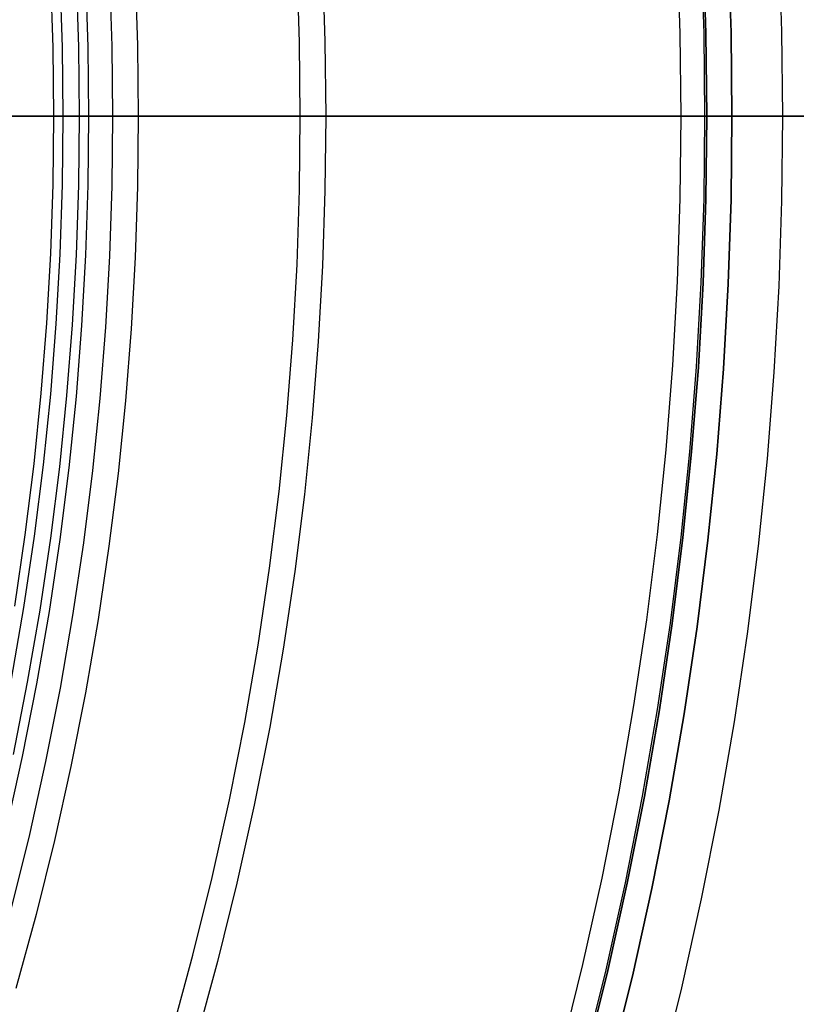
# Model space of a CAD drawing. Header units: millimetres. Extents: x 9981 to 10381, y 4361 to 4761.
# Tile 35 of 39: x 10301 to 10331, y 4526 to 4565. Entities that reach past the tile are written whole.
import ezdxf

# ---------------------------------------------------------------- set-up
doc = ezdxf.new("R2010")
doc.units = ezdxf.units.MM
doc.header["$MEASUREMENT"] = 0
doc.layers.add('0 filanca', color=1, linetype='Continuous')
doc.layers.add('0 filanca2', color=6, linetype='Continuous')

msp = doc.modelspace()

# ---------------------------------------------------------------- linework, layer by layer
at = {"layer": '0 filanca', "lineweight": -3}
for points in [[(10314.485, 4500.281), (10315.964, 4503.644), (10317.352, 4507.027), (10318.649, 4510.426), (10319.855, 4513.837), (10320.971, 4517.257), (10321.997, 4520.683), (10322.933, 4524.111), (10323.781, 4527.538), (10324.542, 4530.961), (10325.216, 4534.377), (10325.805, 4537.783), (10326.31, 4541.176), (10326.733, 4544.553), (10327.075, 4547.912), (10327.337, 4551.25), (10327.523, 4554.564), (10327.633, 4557.853), (10327.669, 4561.115), (10327.633, 4564.376), (10327.523, 4567.665)], [(10314.549, 4500.251), (10316.029, 4503.616), (10317.418, 4507.001), (10318.716, 4510.401), (10319.923, 4513.814), (10321.039, 4517.236), (10322.065, 4520.664), (10323.002, 4524.093), (10323.851, 4527.522), (10324.611, 4530.947), (10325.286, 4534.364), (10325.875, 4537.772), (10326.38, 4541.166), (10326.803, 4544.545), (10327.145, 4547.905), (10327.408, 4551.245), (10327.594, 4554.561), (10327.704, 4557.852), (10327.74, 4561.115), (10327.704, 4564.378), (10327.594, 4567.669)], [(10327.594, 4567.669), (10327.704, 4564.378), (10327.74, 4561.115), (10327.704, 4557.852), (10327.594, 4554.561), (10327.408, 4551.245), (10327.145, 4547.905), (10326.803, 4544.545), (10326.38, 4541.166), (10325.875, 4537.772), (10325.286, 4534.364), (10324.611, 4530.947), (10323.851, 4527.522), (10323.002, 4524.093), (10322.065, 4520.664), (10321.039, 4517.236), (10319.923, 4513.814), (10318.716, 4510.401), (10317.418, 4507.001), (10316.029, 4503.616), (10314.549, 4500.251)], [(10328.582, 4567.713), (10328.693, 4564.4), (10328.729, 4561.115), (10328.693, 4557.83), (10328.582, 4554.517), (10328.395, 4551.178), (10328.13, 4547.816), (10327.786, 4544.433), (10327.36, 4541.032), (10326.851, 4537.615), (10326.258, 4534.184), (10325.579, 4530.744), (10324.813, 4527.296), (10323.959, 4523.844), (10323.016, 4520.391), (10321.983, 4516.941), (10320.859, 4513.496), (10319.644, 4510.06), (10318.338, 4506.637), (10316.939, 4503.229), (10315.449, 4499.842)], [(10328.582, 4567.713), (10328.693, 4564.4), (10328.729, 4561.115), (10328.693, 4557.83), (10328.582, 4554.517), (10328.395, 4551.178), (10328.13, 4547.816), (10327.786, 4544.433), (10327.36, 4541.032), (10326.851, 4537.615), (10326.258, 4534.184), (10325.579, 4530.744), (10324.813, 4527.296), (10323.959, 4523.844), (10323.016, 4520.391), (10321.983, 4516.941), (10320.859, 4513.496), (10319.644, 4510.06), (10318.338, 4506.637), (10316.939, 4503.229), (10315.449, 4499.842)], [(10328.582, 4567.713), (10328.693, 4564.4), (10328.729, 4561.115), (10328.693, 4557.83), (10328.582, 4554.517), (10328.395, 4551.178), (10328.13, 4547.816), (10327.786, 4544.433), (10327.36, 4541.032), (10326.851, 4537.615), (10326.258, 4534.184), (10325.579, 4530.744), (10324.813, 4527.296), (10323.959, 4523.844), (10323.016, 4520.391), (10321.983, 4516.941), (10320.859, 4513.496), (10319.644, 4510.06), (10318.338, 4506.637), (10316.939, 4503.229), (10315.449, 4499.842)], [(10328.582, 4567.713), (10328.693, 4564.4), (10328.729, 4561.115), (10328.693, 4557.83), (10328.582, 4554.517), (10328.395, 4551.178), (10328.13, 4547.816), (10327.786, 4544.433), (10327.36, 4541.032), (10326.851, 4537.615), (10326.258, 4534.184), (10325.579, 4530.744), (10324.813, 4527.296), (10323.959, 4523.844), (10323.016, 4520.391), (10321.983, 4516.941), (10320.859, 4513.496), (10319.644, 4510.06), (10318.338, 4506.637), (10316.939, 4503.229), (10315.449, 4499.842)], [(10312.623, 4567.001), (10312.721, 4564.045), (10312.754, 4561.115), (10312.721, 4558.184), (10312.623, 4555.229), (10312.456, 4552.251), (10312.22, 4549.252), (10311.913, 4546.234), (10311.533, 4543.2), (10311.079, 4540.151), (10310.55, 4537.091), (10309.944, 4534.022), (10309.261, 4530.946), (10308.499, 4527.867), (10307.658, 4524.787), (10306.736, 4521.709), (10305.734, 4518.636), (10304.65, 4515.571), (10303.484, 4512.517), (10302.237, 4509.478), (10300.908, 4506.455), (10299.497, 4503.454)], [(10299.998, 4506.87), (10301.317, 4509.869), (10302.554, 4512.885), (10303.711, 4515.916), (10304.787, 4518.958), (10305.782, 4522.007), (10306.696, 4525.062), (10307.531, 4528.119), (10308.287, 4531.175), (10308.965, 4534.227), (10309.567, 4537.273), (10310.092, 4540.31), (10310.542, 4543.335), (10310.919, 4546.347), (10311.224, 4549.342), (10311.458, 4552.318), (10311.624, 4555.274), (10311.722, 4558.207), (10311.754, 4561.115), (10311.722, 4564.023), (10311.624, 4566.956)], [(10300.397, 4529.975), (10301.111, 4532.859), (10301.751, 4535.74), (10302.318, 4538.615), (10302.814, 4541.481), (10303.239, 4544.336), (10303.594, 4547.178), (10303.882, 4550.004), (10304.103, 4552.813), (10304.259, 4555.602), (10304.352, 4558.37), (10304.382, 4561.115), (10304.352, 4563.859), (10304.259, 4566.627)], [(10305.258, 4566.672), (10305.352, 4563.882), (10305.382, 4561.115), (10305.352, 4558.348), (10305.258, 4555.558), (10305.101, 4552.746), (10304.878, 4549.914), (10304.588, 4547.065), (10304.229, 4544.2), (10303.801, 4541.322), (10303.301, 4538.433), (10302.729, 4535.535), (10302.084, 4532.631), (10301.365, 4529.724), (10300.571, 4526.815)], [(10303.308, 4566.585), (10303.4, 4563.838), (10303.43, 4561.115), (10303.4, 4558.391), (10303.308, 4555.645), (10303.153, 4552.877), (10302.934, 4550.09), (10302.648, 4547.285), (10302.295, 4544.465), (10301.874, 4541.632), (10301.382, 4538.788), (10300.819, 4535.935), (10300.184, 4533.077)], [(10300.399, 4538.97), (10300.886, 4541.79), (10301.305, 4544.601), (10301.655, 4547.398), (10301.938, 4550.179), (10302.156, 4552.944), (10302.309, 4555.689), (10302.4, 4558.414), (10302.43, 4561.115), (10302.4, 4563.816), (10302.309, 4566.54)], [(10302.937, 4566.568), (10303.029, 4563.83), (10303.059, 4561.115), (10303.029, 4558.4), (10302.937, 4555.661), (10302.783, 4552.902), (10302.564, 4550.123), (10302.279, 4547.327), (10301.928, 4544.515), (10301.507, 4541.691), (10301.017, 4538.855), (10300.456, 4536.012)], [(10300.52, 4541.849), (10300.937, 4544.651), (10301.286, 4547.439), (10301.568, 4550.213), (10301.785, 4552.969), (10301.938, 4555.706), (10302.029, 4558.422), (10302.059, 4561.115), (10302.029, 4563.808), (10301.938, 4566.524)]]:
    msp.add_lwpolyline(points, dxfattribs=at)
at = {"layer": '0 filanca', "lineweight": -3, "extrusion": (0, 1, 0)}
for points in [[(-10282.165, -1237.825), (-10282.322, -1226.336), (-10282.802, -1214.729), (-10283.613, -1203.016), (-10284.766, -1191.21), (-10286.269, -1179.322), (-10288.13, -1167.369), (-10290.358, -1155.365), (-10292.96, -1143.324), (-10295.94, -1131.264), (-10299.306, -1119.202), (-10303.06, -1107.154), (-10307.206, -1095.139), (-10311.747, -1083.175), (-10316.683, -1071.281), (-10322.014, -1059.475), (-10327.74, -1047.777)], [(-10328.729, -1427.612), (-10323.005, -1415.932), (-10317.674, -1404.143), (-10312.74, -1392.266), (-10308.2, -1380.319), (-10304.055, -1368.321), (-10300.301, -1356.29), (-10296.937, -1344.244), (-10293.957, -1332.2), (-10291.356, -1320.176), (-10289.129, -1308.187), (-10287.268, -1296.25), (-10285.765, -1284.379), (-10284.613, -1272.587), (-10283.801, -1260.89), (-10283.322, -1249.299), (-10283.165, -1237.825)], [(-10378.729, -699.318), (-10374.041, -694.28), (-10369.485, -689.13), (-10365.063, -683.871), (-10360.78, -678.51), (-10356.639, -673.051), (-10352.643, -667.501), (-10348.796, -661.866), (-10345.099, -656.15), (-10341.555, -650.361), (-10338.166, -644.503), (-10334.934, -638.584), (-10331.86, -632.609), (-10328.945, -626.585), (-10326.189, -620.518), (-10323.594, -614.413), (-10321.158, -608.277), (-10318.883, -602.116), (-10316.767, -595.936), (-10314.811, -589.742), (-10313.012, -583.541), (-10311.369, -577.337), (-10309.882, -571.137), (-10308.548, -564.946), (-10307.366, -558.768), (-10306.332, -552.61), (-10305.446, -546.475), (-10304.704, -540.369), (-10304.103, -534.295), (-10303.642, -528.259), (-10303.316, -522.264), (-10303.123, -516.314), (-10303.059, -510.413)], [(-10303.059, -510.413), (-10303.102, -505.571), (-10303.232, -500.696), (-10303.45, -495.789), (-10303.759, -490.854), (-10304.16, -485.891), (-10304.655, -480.904), (-10305.245, -475.894), (-10305.932, -470.864), (-10306.718, -465.817), (-10307.603, -460.755), (-10308.589, -455.681), (-10309.677, -450.598), (-10310.868, -445.508), (-10312.164, -440.415), (-10313.564, -435.321), (-10315.071, -430.23), (-10316.684, -425.145), (-10318.404, -420.068), (-10320.231, -415.004), (-10322.167, -409.955), (-10324.21, -404.925), (-10326.362, -399.916), (-10328.621, -394.933), (-10330.988, -389.979), (-10333.462, -385.057), (-10336.044, -380.17), (-10338.731, -375.323), (-10341.524, -370.518), (-10344.421, -365.758), (-10347.422, -361.048), (-10350.525, -356.389), (-10353.729, -351.787)], [(-10304.382, -981.73), (-10304.424, -978.917), (-10304.549, -976.074), (-10304.762, -973.203), (-10305.065, -970.309), (-10305.461, -967.395), (-10305.951, -964.464), (-10306.537, -961.522), (-10307.223, -958.573), (-10308.008, -955.621), (-10308.895, -952.671), (-10309.884, -949.728), (-10310.977, -946.797), (-10312.173, -943.884), (-10313.472, -940.994), (-10314.875, -938.132), (-10316.381, -935.303), (-10317.988, -932.514), (-10319.695, -929.768), (-10321.5, -927.073), (-10323.402, -924.431), (-10325.397, -921.85), (-10327.482, -919.334), (-10329.656, -916.887), (-10331.913, -914.514), (-10334.25, -912.219), (-10336.664, -910.006), (-10339.148, -907.88), (-10341.7, -905.842), (-10344.314, -903.897), (-10346.985, -902.047), (-10349.708, -900.294), (-10352.478, -898.641)], [(-10328.729, -1044.038), (-10327.272, -1042.326), (-10325.857, -1040.582), (-10324.486, -1038.807), (-10323.159, -1037.004), (-10321.878, -1035.173), (-10320.643, -1033.316), (-10319.455, -1031.436), (-10318.314, -1029.533), (-10317.222, -1027.61), (-10316.178, -1025.669), (-10315.182, -1023.711), (-10314.236, -1021.738), (-10313.34, -1019.752), (-10312.492, -1017.754), (-10311.694, -1015.747), (-10310.946, -1013.732), (-10310.247, -1011.711), (-10309.597, -1009.685), (-10308.996, -1007.657), (-10308.443, -1005.628), (-10307.939, -1003.599), (-10307.482, -1001.572), (-10307.072, -999.549), (-10306.708, -997.53), (-10306.39, -995.519), (-10306.118, -993.515), (-10305.889, -991.521), (-10305.704, -989.537), (-10305.562, -987.564), (-10305.462, -985.605), (-10305.402, -983.66), (-10305.382, -981.73)], [(-10352.596, -895.432), (-10350.12, -893.269), (-10347.704, -891.034), (-10345.353, -888.732), (-10343.067, -886.363), (-10340.852, -883.931), (-10338.707, -881.44), (-10336.637, -878.892), (-10334.644, -876.29), (-10332.729, -873.639), (-10330.893, -870.942), (-10329.14, -868.201), (-10327.469, -865.422), (-10325.883, -862.607), (-10324.382, -859.761), (-10322.966, -856.887), (-10321.637, -853.988), (-10320.394, -851.069), (-10319.238, -848.134), (-10318.168, -845.185), (-10317.185, -842.227), (-10316.287, -839.263), (-10315.474, -836.297), (-10314.745, -833.331), (-10314.099, -830.37), (-10313.535, -827.416), (-10313.052, -824.473), (-10312.648, -821.543), (-10312.321, -818.629), (-10312.07, -815.734), (-10311.893, -812.861), (-10311.788, -810.011), (-10311.754, -807.188)], [(-10328.729, -1048.038), (-10328.669, -1048.038), (-10328.608, -1048.035), (-10328.547, -1048.03), (-10328.485, -1048.024), (-10328.423, -1048.015), (-10328.361, -1048.004), (-10328.298, -1047.991), (-10328.235, -1047.977), (-10328.172, -1047.959), (-10328.109, -1047.94), (-10328.047, -1047.918), (-10327.984, -1047.895), (-10327.922, -1047.869), (-10327.861, -1047.84), (-10327.8, -1047.81), (-10327.74, -1047.777)]]:
    msp.add_lwpolyline(points, dxfattribs=at)
at = {"layer": '0 filanca', "lineweight": -3}
for points in [[(10327.74, 4561.115, -1427.874), (10322.014, 4561.115, -1416.176), (10316.683, 4561.115, -1404.37), (10311.747, 4561.115, -1392.475), (10307.206, 4561.115, -1380.511), (10303.06, 4561.115, -1368.496), (10299.306, 4561.115, -1356.449), (10295.94, 4561.115, -1344.386), (10292.96, 4561.115, -1332.326), (10290.358, 4561.115, -1320.286), (10288.13, 4561.115, -1308.281), (10286.269, 4561.115, -1296.328), (10284.766, 4561.115, -1284.441), (10283.613, 4561.115, -1272.634), (10282.802, 4561.115, -1260.921), (10282.322, 4561.115, -1249.314), (10282.165, 4561.115, -1237.825)], [(10283.165, 4561.115, -1237.825), (10283.322, 4561.115, -1226.352), (10283.801, 4561.115, -1214.761), (10284.613, 4561.115, -1203.063), (10285.765, 4561.115, -1191.272), (10287.268, 4561.115, -1179.401), (10289.129, 4561.115, -1167.463), (10291.356, 4561.115, -1155.475), (10293.957, 4561.115, -1143.45), (10296.937, 4561.115, -1131.407), (10300.301, 4561.115, -1119.361), (10304.055, 4561.115, -1107.33), (10308.2, 4561.115, -1095.331), (10312.74, 4561.115, -1083.384), (10317.674, 4561.115, -1071.507), (10323.005, 4561.115, -1059.719), (10328.729, 4561.115, -1048.038)], [(10331.797, 4561.115, -73.612), (10329.519, 4561.115, -71.264), (10327.284, 4561.115, -68.876), (10325.093, 4561.115, -66.45), (10322.946, 4561.115, -63.986), (10320.846, 4561.115, -61.486), (10318.792, 4561.115, -58.951), (10316.785, 4561.115, -56.383), (10314.827, 4561.115, -53.782), (10312.918, 4561.115, -51.15), (10311.058, 4561.115, -48.489), (10309.25, 4561.115, -45.8), (10307.492, 4561.115, -43.084), (10305.785, 4561.115, -40.343), (10304.131, 4561.115, -37.577), (10302.529, 4561.115, -34.79), (10300.98, 4561.115, -31.982), (10299.485, 4561.115, -29.154)], [(10332.921, 4561.115, -76.146), (10330.607, 4561.115, -73.829), (10328.336, 4561.115, -71.471), (10326.108, 4561.115, -69.073), (10323.923, 4561.115, -66.637), (10321.783, 4561.115, -64.165), (10319.689, 4561.115, -61.656), (10317.642, 4561.115, -59.113), (10315.642, 4561.115, -56.536), (10313.691, 4561.115, -53.928), (10311.788, 4561.115, -51.289), (10309.935, 4561.115, -48.621), (10308.133, 4561.115, -45.925), (10306.381, 4561.115, -43.203), (10304.681, 4561.115, -40.455), (10303.033, 4561.115, -37.684), (10301.437, 4561.115, -34.892), (10299.894, 4561.115, -32.078)], [(10302.059, 4561.115, -510.413), (10302.102, 4561.115, -505.563), (10302.231, 4561.115, -500.68), (10302.45, 4561.115, -495.766), (10302.759, 4561.115, -490.822), (10303.159, 4561.115, -485.852), (10303.654, 4561.115, -480.857), (10304.244, 4561.115, -475.839), (10304.931, 4561.115, -470.801), (10305.716, 4561.115, -465.746), (10306.6, 4561.115, -460.676), (10307.586, 4561.115, -455.594), (10308.673, 4561.115, -450.503), (10309.864, 4561.115, -445.405), (10311.159, 4561.115, -440.304), (10312.559, 4561.115, -435.202), (10314.064, 4561.115, -430.102), (10315.676, 4561.115, -425.008), (10317.395, 4561.115, -419.923), (10319.222, 4561.115, -414.85), (10321.156, 4561.115, -409.792), (10323.198, 4561.115, -404.753), (10325.348, 4561.115, -399.735), (10327.607, 4561.115, -394.743), (10329.972, 4561.115, -389.779), (10332.445, 4561.115, -384.847)], [(10333.895, 4561.115, -638.76), (10330.825, 4561.115, -632.775), (10327.913, 4561.115, -626.74), (10325.161, 4561.115, -620.663), (10322.568, 4561.115, -614.549), (10320.136, 4561.115, -608.404), (10317.864, 4561.115, -602.234), (10315.751, 4561.115, -596.045), (10313.796, 4561.115, -589.843), (10312, 4561.115, -583.633), (10310.359, 4561.115, -577.422), (10308.874, 4561.115, -571.214), (10307.542, 4561.115, -565.014), (10306.361, 4561.115, -558.829), (10305.328, 4561.115, -552.663), (10304.443, 4561.115, -546.521), (10303.702, 4561.115, -540.407), (10303.102, 4561.115, -534.326), (10302.641, 4561.115, -528.282), (10302.315, 4561.115, -522.279), (10302.123, 4561.115, -516.322), (10302.059, 4561.115, -510.413)], [(10302.43, 4561.115, -238.481), (10302.495, 4561.115, -234.155), (10302.692, 4561.115, -229.781), (10303.025, 4561.115, -225.365), (10303.499, 4561.115, -220.911), (10304.118, 4561.115, -216.427), (10304.886, 4561.115, -211.918), (10305.805, 4561.115, -207.391), (10306.878, 4561.115, -202.854), (10308.108, 4561.115, -198.314), (10309.498, 4561.115, -193.778), (10311.047, 4561.115, -189.255), (10312.758, 4561.115, -184.753), (10314.632, 4561.115, -180.279), (10316.667, 4561.115, -175.843), (10318.863, 4561.115, -171.453), (10321.22, 4561.115, -167.118), (10323.735, 4561.115, -162.845), (10326.405, 4561.115, -158.645), (10329.228, 4561.115, -154.524), (10332.201, 4561.115, -150.492)], [(10332.975, 4561.115, -327.475), (10330.525, 4561.115, -324.234), (10328.173, 4561.115, -320.934), (10325.919, 4561.115, -317.577), (10323.766, 4561.115, -314.169), (10321.715, 4561.115, -310.714), (10319.768, 4561.115, -307.216), (10317.925, 4561.115, -303.68), (10316.188, 4561.115, -300.111), (10314.557, 4561.115, -296.513), (10313.032, 4561.115, -292.89), (10311.613, 4561.115, -289.248), (10310.301, 4561.115, -285.59), (10309.094, 4561.115, -281.921), (10307.993, 4561.115, -278.245), (10306.995, 4561.115, -274.567), (10306.101, 4561.115, -270.891), (10305.308, 4561.115, -267.22), (10304.616, 4561.115, -263.558), (10304.023, 4561.115, -259.909), (10303.527, 4561.115, -256.277), (10303.126, 4561.115, -252.666), (10302.818, 4561.115, -249.077), (10302.601, 4561.115, -245.515), (10302.473, 4561.115, -241.982), (10302.43, 4561.115, -238.481)], [(10331.609, 4561.115, -324.019), (10329.25, 4561.115, -320.732), (10326.99, 4561.115, -317.388), (10324.831, 4561.115, -313.992), (10322.775, 4561.115, -310.549), (10320.822, 4561.115, -307.062), (10318.973, 4561.115, -303.537), (10317.231, 4561.115, -299.978), (10315.595, 4561.115, -296.389), (10314.065, 4561.115, -292.776), (10312.642, 4561.115, -289.143), (10311.325, 4561.115, -285.493), (10310.115, 4561.115, -281.833), (10309.01, 4561.115, -278.165), (10308.009, 4561.115, -274.495), (10307.112, 4561.115, -270.826), (10306.317, 4561.115, -267.162), (10305.623, 4561.115, -263.508), (10305.028, 4561.115, -259.866), (10304.53, 4561.115, -256.242), (10304.128, 4561.115, -252.637), (10303.819, 4561.115, -249.055), (10303.602, 4561.115, -245.5), (10303.473, 4561.115, -241.975), (10303.43, 4561.115, -238.481)], [(10303.43, 4561.115, -238.481), (10303.495, 4561.115, -234.161), (10303.693, 4561.115, -229.792), (10304.028, 4561.115, -225.38), (10304.504, 4561.115, -220.932), (10305.126, 4561.115, -216.452), (10305.897, 4561.115, -211.948), (10306.821, 4561.115, -207.427), (10307.899, 4561.115, -202.895), (10309.136, 4561.115, -198.361), (10310.532, 4561.115, -193.832), (10312.089, 4561.115, -189.315), (10313.809, 4561.115, -184.82), (10315.691, 4561.115, -180.355), (10317.736, 4561.115, -175.927), (10319.943, 4561.115, -171.547), (10322.31, 4561.115, -167.222), (10324.837, 4561.115, -162.962), (10327.519, 4561.115, -158.774), (10330.354, 4561.115, -154.667), (10333.339, 4561.115, -150.65)], [(10327.669, 4561.115, -1044.343), (10326.214, 4561.115, -1042.617), (10324.802, 4561.115, -1040.859), (10323.434, 4561.115, -1039.072), (10322.11, 4561.115, -1037.256), (10320.832, 4561.115, -1035.412), (10319.6, 4561.115, -1033.544), (10318.415, 4561.115, -1031.652), (10317.277, 4561.115, -1029.739), (10316.188, 4561.115, -1027.805), (10315.146, 4561.115, -1025.854), (10314.154, 4561.115, -1023.886), (10313.21, 4561.115, -1021.903), (10312.316, 4561.115, -1019.907), (10311.471, 4561.115, -1017.9), (10310.676, 4561.115, -1015.884), (10309.93, 4561.115, -1013.86), (10309.233, 4561.115, -1011.83), (10308.585, 4561.115, -1009.796), (10307.986, 4561.115, -1007.759), (10307.435, 4561.115, -1005.722), (10306.931, 4561.115, -1003.685), (10306.476, 4561.115, -1001.65), (10306.067, 4561.115, -999.618), (10305.704, 4561.115, -997.592), (10305.388, 4561.115, -995.573), (10305.116, 4561.115, -993.561), (10304.888, 4561.115, -991.559), (10304.703, 4561.115, -989.568), (10304.562, 4561.115, -987.588), (10304.461, 4561.115, -985.621), (10304.402, 4561.115, -983.668), (10304.382, 4561.115, -981.73)], [(10305.382, 4561.115, -981.73), (10305.424, 4561.115, -978.923), (10305.55, 4561.115, -976.085), (10305.765, 4561.115, -973.22), (10306.07, 4561.115, -970.33), (10306.468, 4561.115, -967.421), (10306.962, 4561.115, -964.496), (10307.552, 4561.115, -961.559), (10308.243, 4561.115, -958.616), (10309.034, 4561.115, -955.67), (10309.927, 4561.115, -952.726), (10310.924, 4561.115, -949.79), (10312.024, 4561.115, -946.867), (10313.229, 4561.115, -943.962), (10314.537, 4561.115, -941.081), (10315.95, 4561.115, -938.228), (10317.466, 4561.115, -935.41), (10319.084, 4561.115, -932.632), (10320.802, 4561.115, -929.899), (10322.619, 4561.115, -927.217), (10324.532, 4561.115, -924.591), (10326.539, 4561.115, -922.026), (10328.637, 4561.115, -919.527), (10330.822, 4561.115, -917.099), (10333.091, 4561.115, -914.746)], [(10311.754, 4561.115, -807.188), (10311.811, 4561.115, -803.554), (10311.985, 4561.115, -799.878), (10312.28, 4561.115, -796.165), (10312.7, 4561.115, -792.42), (10313.248, 4561.115, -788.649), (10313.928, 4561.115, -784.858), (10314.743, 4561.115, -781.054), (10315.695, 4561.115, -777.242), (10316.786, 4561.115, -773.43), (10318.018, 4561.115, -769.626), (10319.392, 4561.115, -765.836), (10320.133, 4561.115, -763.949), (10320.909, 4561.115, -762.069), (10321.722, 4561.115, -760.196), (10322.57, 4561.115, -758.332), (10323.453, 4561.115, -756.477), (10324.373, 4561.115, -754.633), (10325.327, 4561.115, -752.8), (10326.317, 4561.115, -750.98), (10327.342, 4561.115, -749.173), (10328.402, 4561.115, -747.381), (10329.496, 4561.115, -745.604), (10330.624, 4561.115, -743.844), (10331.786, 4561.115, -742.101)], [(10331.968, 4561.115, -870.752), (10330.208, 4561.115, -868.025), (10328.531, 4561.115, -865.257), (10326.939, 4561.115, -862.454), (10325.432, 4561.115, -859.618), (10324.011, 4561.115, -856.754), (10322.676, 4561.115, -853.865), (10321.429, 4561.115, -850.956), (10320.268, 4561.115, -848.029), (10319.194, 4561.115, -845.089), (10318.206, 4561.115, -842.139), (10317.305, 4561.115, -839.183), (10316.488, 4561.115, -836.225), (10315.757, 4561.115, -833.267), (10315.108, 4561.115, -830.313), (10314.542, 4561.115, -827.366), (10314.057, 4561.115, -824.43), (10313.651, 4561.115, -821.507), (10313.323, 4561.115, -818.6), (10313.071, 4561.115, -815.713), (10312.894, 4561.115, -812.846), (10312.789, 4561.115, -810.004), (10312.754, 4561.115, -807.188)], [(10312.754, 4561.115, -807.188), (10312.811, 4561.115, -803.558), (10312.986, 4561.115, -799.887), (10313.283, 4561.115, -796.178), (10313.706, 4561.115, -792.437), (10314.258, 4561.115, -788.67), (10314.942, 4561.115, -784.883), (10315.763, 4561.115, -781.083), (10316.721, 4561.115, -777.276), (10317.82, 4561.115, -773.469), (10319.06, 4561.115, -769.671), (10319.734, 4561.115, -767.777), (10320.444, 4561.115, -765.887), (10321.19, 4561.115, -764.004), (10321.971, 4561.115, -762.127), (10322.789, 4561.115, -760.258), (10323.643, 4561.115, -758.398), (10324.532, 4561.115, -756.547), (10325.457, 4561.115, -754.708), (10326.418, 4561.115, -752.88), (10327.415, 4561.115, -751.065), (10328.446, 4561.115, -749.264), (10329.513, 4561.115, -747.477), (10330.614, 4561.115, -745.707), (10331.749, 4561.115, -743.953)], [(10327.669, 4561.115, -1044.343), (10327.701, 4561.115, -1044.323), (10327.732, 4561.115, -1044.304), (10327.765, 4561.115, -1044.286), (10327.797, 4561.115, -1044.269), (10327.829, 4561.115, -1044.252), (10327.862, 4561.115, -1044.236), (10327.895, 4561.115, -1044.221), (10327.928, 4561.115, -1044.206), (10327.962, 4561.115, -1044.192), (10327.995, 4561.115, -1044.178), (10328.029, 4561.115, -1044.165), (10328.062, 4561.115, -1044.153), (10328.096, 4561.115, -1044.141), (10328.13, 4561.115, -1044.13), (10328.163, 4561.115, -1044.12), (10328.197, 4561.115, -1044.11), (10328.231, 4561.115, -1044.101), (10328.265, 4561.115, -1044.093), (10328.333, 4561.115, -1044.078), (10328.4, 4561.115, -1044.066), (10328.467, 4561.115, -1044.056), (10328.533, 4561.115, -1044.048), (10328.599, 4561.115, -1044.043), (10328.665, 4561.115, -1044.039), (10328.729, 4561.115, -1044.038)], [(10327.74, 4561.115, -1427.874), (10327.8, 4561.115, -1427.841), (10327.861, 4561.115, -1427.81), (10327.922, 4561.115, -1427.782), (10327.984, 4561.115, -1427.756), (10328.047, 4561.115, -1427.732), (10328.109, 4561.115, -1427.71), (10328.172, 4561.115, -1427.691), (10328.235, 4561.115, -1427.674), (10328.298, 4561.115, -1427.659), (10328.361, 4561.115, -1427.646), (10328.423, 4561.115, -1427.636), (10328.485, 4561.115, -1427.627), (10328.547, 4561.115, -1427.62), (10328.608, 4561.115, -1427.616), (10328.669, 4561.115, -1427.613), (10328.729, 4561.115, -1427.612)]]:
    msp.add_polyline3d(points, dxfattribs=at)
at = {"layer": '0 filanca2', "lineweight": -3}
for points in [[(10317.27, 4499.014), (10318.78, 4502.447), (10320.197, 4505.901), (10321.521, 4509.37), (10322.753, 4512.853), (10323.892, 4516.344), (10324.939, 4519.841), (10325.895, 4523.341), (10326.76, 4526.839), (10327.537, 4530.333), (10328.225, 4533.82), (10328.826, 4537.297), (10329.342, 4540.761), (10329.773, 4544.208), (10330.122, 4547.637), (10330.391, 4551.044), (10330.58, 4554.428), (10330.692, 4557.785), (10330.729, 4561.115), (10330.692, 4564.444), (10330.58, 4567.802)], [(10317.27, 4499.014), (10318.78, 4502.447), (10320.197, 4505.901), (10321.521, 4509.37), (10322.753, 4512.853), (10323.892, 4516.344), (10324.939, 4519.841), (10325.895, 4523.341), (10326.76, 4526.839), (10327.537, 4530.333), (10328.225, 4533.82), (10328.826, 4537.297), (10329.342, 4540.761), (10329.773, 4544.208), (10330.122, 4547.637), (10330.391, 4551.044), (10330.58, 4554.428), (10330.692, 4557.785), (10330.729, 4561.115), (10330.692, 4564.444), (10330.58, 4567.802)], [(10313.629, 4500.67), (10315.099, 4504.012), (10316.478, 4507.373), (10317.767, 4510.75), (10318.966, 4514.14), (10320.074, 4517.538), (10321.093, 4520.942), (10322.024, 4524.348), (10322.866, 4527.753), (10323.622, 4531.154), (10324.292, 4534.548), (10324.877, 4537.932), (10325.379, 4541.303), (10325.799, 4544.659), (10326.138, 4547.996), (10326.4, 4551.313), (10326.584, 4554.606), (10326.693, 4557.874), (10326.729, 4561.115), (10326.693, 4564.355), (10326.584, 4567.624)], [(10313.629, 4500.67), (10315.099, 4504.012), (10316.478, 4507.373), (10317.767, 4510.75), (10318.966, 4514.14), (10320.074, 4517.538), (10321.093, 4520.942), (10322.024, 4524.348), (10322.866, 4527.753), (10323.622, 4531.154), (10324.292, 4534.548), (10324.877, 4537.932), (10325.379, 4541.303), (10325.799, 4544.659), (10326.138, 4547.996), (10326.4, 4551.313), (10326.584, 4554.606), (10326.693, 4557.874), (10326.729, 4561.115), (10326.693, 4564.355), (10326.584, 4567.624)], [(10315.449, 4499.842), (10316.939, 4503.229), (10318.338, 4506.637), (10319.644, 4510.06), (10320.859, 4513.496), (10321.983, 4516.941), (10323.016, 4520.391), (10323.959, 4523.844), (10324.813, 4527.296), (10325.579, 4530.744), (10326.258, 4534.184), (10326.851, 4537.615), (10327.36, 4541.032), (10327.786, 4544.433), (10328.13, 4547.816), (10328.395, 4551.178), (10328.582, 4554.517), (10328.693, 4557.83), (10328.729, 4561.115), (10328.693, 4564.4), (10328.582, 4567.713)], [(10315.449, 4499.842), (10316.939, 4503.229), (10318.338, 4506.637), (10319.644, 4510.06), (10320.859, 4513.496), (10321.983, 4516.941), (10323.016, 4520.391), (10323.959, 4523.844), (10324.813, 4527.296), (10325.579, 4530.744), (10326.258, 4534.184), (10326.851, 4537.615), (10327.36, 4541.032), (10327.786, 4544.433), (10328.13, 4547.816), (10328.395, 4551.178), (10328.582, 4554.517), (10328.693, 4557.83), (10328.729, 4561.115), (10328.693, 4564.4), (10328.582, 4567.713)], [(10315.449, 4499.842), (10316.939, 4503.229), (10318.338, 4506.637), (10319.644, 4510.06), (10320.859, 4513.496), (10321.983, 4516.941), (10323.016, 4520.391), (10323.959, 4523.844), (10324.813, 4527.296), (10325.579, 4530.744), (10326.258, 4534.184), (10326.851, 4537.615), (10327.36, 4541.032), (10327.786, 4544.433), (10328.13, 4547.816), (10328.395, 4551.178), (10328.582, 4554.517), (10328.693, 4557.83), (10328.729, 4561.115), (10328.693, 4564.4), (10328.582, 4567.713)], [(10315.449, 4499.842), (10316.939, 4503.229), (10318.338, 4506.637), (10319.644, 4510.06), (10320.859, 4513.496), (10321.983, 4516.941), (10323.016, 4520.391), (10323.959, 4523.844), (10324.813, 4527.296), (10325.579, 4530.744), (10326.258, 4534.184), (10326.851, 4537.615), (10327.36, 4541.032), (10327.786, 4544.433), (10328.13, 4547.816), (10328.395, 4551.178), (10328.582, 4554.517), (10328.693, 4557.83), (10328.729, 4561.115), (10328.693, 4564.4), (10328.582, 4567.713)]]:
    msp.add_lwpolyline(points, dxfattribs=at)
for points in [[(10326.729, 4561.115, -1429.612), (10326.73, 4561.115, -1429.568), (10326.731, 4561.115, -1429.523), (10326.734, 4561.115, -1429.478), (10326.737, 4561.115, -1429.432), (10326.742, 4561.115, -1429.387), (10326.748, 4561.115, -1429.341), (10326.754, 4561.115, -1429.294), (10326.762, 4561.115, -1429.248), (10326.772, 4561.115, -1429.202), (10326.782, 4561.115, -1429.155), (10326.793, 4561.115, -1429.108), (10326.806, 4561.115, -1429.062), (10326.82, 4561.115, -1429.015), (10326.835, 4561.115, -1428.969), (10326.852, 4561.115, -1428.922), (10326.869, 4561.115, -1428.876), (10326.888, 4561.115, -1428.83), (10326.908, 4561.115, -1428.784), (10326.93, 4561.115, -1428.739), (10326.952, 4561.115, -1428.693), (10326.976, 4561.115, -1428.649), (10327.001, 4561.115, -1428.604), (10327.028, 4561.115, -1428.561), (10327.055, 4561.115, -1428.518), (10327.084, 4561.115, -1428.475), (10327.113, 4561.115, -1428.433), (10327.144, 4561.115, -1428.392), (10327.176, 4561.115, -1428.351), (10327.209, 4561.115, -1428.312), (10327.244, 4561.115, -1428.273), (10327.279, 4561.115, -1428.235), (10327.315, 4561.115, -1428.198), (10327.352, 4561.115, -1428.162), (10327.39, 4561.115, -1428.127), (10327.429, 4561.115, -1428.092), (10327.468, 4561.115, -1428.059), (10327.509, 4561.115, -1428.027), (10327.55, 4561.115, -1427.996), (10327.592, 4561.115, -1427.967), (10327.635, 4561.115, -1427.938), (10327.678, 4561.115, -1427.911), (10327.722, 4561.115, -1427.884), (10327.766, 4561.115, -1427.859), (10327.81, 4561.115, -1427.835), (10327.856, 4561.115, -1427.813), (10327.901, 4561.115, -1427.791), (10327.947, 4561.115, -1427.771), (10327.993, 4561.115, -1427.752), (10328.039, 4561.115, -1427.735), (10328.086, 4561.115, -1427.718), (10328.132, 4561.115, -1427.703), (10328.179, 4561.115, -1427.689), (10328.225, 4561.115, -1427.676), (10328.272, 4561.115, -1427.665), (10328.319, 4561.115, -1427.655), (10328.365, 4561.115, -1427.645), (10328.411, 4561.115, -1427.637), (10328.458, 4561.115, -1427.631), (10328.504, 4561.115, -1427.625), (10328.549, 4561.115, -1427.62), (10328.595, 4561.115, -1427.617), (10328.64, 4561.115, -1427.614), (10328.685, 4561.115, -1427.613), (10328.729, 4561.115, -1427.612), (10328.773, 4561.115, -1427.613), (10328.818, 4561.115, -1427.614), (10328.863, 4561.115, -1427.617), (10328.909, 4561.115, -1427.62), (10328.954, 4561.115, -1427.625), (10329, 4561.115, -1427.631), (10329.047, 4561.115, -1427.637), (10329.093, 4561.115, -1427.645), (10329.139, 4561.115, -1427.655), (10329.186, 4561.115, -1427.665), (10329.233, 4561.115, -1427.676), (10329.279, 4561.115, -1427.689), (10329.326, 4561.115, -1427.703), (10329.373, 4561.115, -1427.718), (10329.419, 4561.115, -1427.735), (10329.465, 4561.115, -1427.752), (10329.511, 4561.115, -1427.771), (10329.557, 4561.115, -1427.791), (10329.603, 4561.115, -1427.813), (10329.648, 4561.115, -1427.835), (10329.692, 4561.115, -1427.859), (10329.737, 4561.115, -1427.884), (10329.78, 4561.115, -1427.911), (10329.823, 4561.115, -1427.938), (10329.866, 4561.115, -1427.967), (10329.908, 4561.115, -1427.996), (10329.949, 4561.115, -1428.027), (10329.99, 4561.115, -1428.059), (10330.029, 4561.115, -1428.092), (10330.068, 4561.115, -1428.127), (10330.106, 4561.115, -1428.162), (10330.143, 4561.115, -1428.198), (10330.179, 4561.115, -1428.235), (10330.215, 4561.115, -1428.273), (10330.249, 4561.115, -1428.312), (10330.282, 4561.115, -1428.351), (10330.314, 4561.115, -1428.392), (10330.345, 4561.115, -1428.433), (10330.374, 4561.115, -1428.475), (10330.403, 4561.115, -1428.518), (10330.43, 4561.115, -1428.561), (10330.457, 4561.115, -1428.604), (10330.482, 4561.115, -1428.649), (10330.506, 4561.115, -1428.693), (10330.528, 4561.115, -1428.739), (10330.55, 4561.115, -1428.784), (10330.57, 4561.115, -1428.83), (10330.589, 4561.115, -1428.876), (10330.606, 4561.115, -1428.922), (10330.623, 4561.115, -1428.969), (10330.638, 4561.115, -1429.015), (10330.652, 4561.115, -1429.062), (10330.665, 4561.115, -1429.108), (10330.676, 4561.115, -1429.155), (10330.686, 4561.115, -1429.202), (10330.696, 4561.115, -1429.248), (10330.704, 4561.115, -1429.294), (10330.711, 4561.115, -1429.341), (10330.716, 4561.115, -1429.387), (10330.721, 4561.115, -1429.432), (10330.725, 4561.115, -1429.478), (10330.727, 4561.115, -1429.523), (10330.729, 4561.115, -1429.568), (10330.729, 4561.115, -1429.612), (10330.729, 4561.115, -1429.656), (10330.727, 4561.115, -1429.701), (10330.725, 4561.115, -1429.746), (10330.721, 4561.115, -1429.792), (10330.716, 4561.115, -1429.837), (10330.711, 4561.115, -1429.883), (10330.704, 4561.115, -1429.93), (10330.696, 4561.115, -1429.976), (10330.686, 4561.115, -1430.022), (10330.676, 4561.115, -1430.069), (10330.665, 4561.115, -1430.116), (10330.652, 4561.115, -1430.162), (10330.638, 4561.115, -1430.209), (10330.623, 4561.115, -1430.256), (10330.606, 4561.115, -1430.302), (10330.589, 4561.115, -1430.348), (10330.57, 4561.115, -1430.394), (10330.55, 4561.115, -1430.44), (10330.528, 4561.115, -1430.485), (10330.506, 4561.115, -1430.531), (10330.482, 4561.115, -1430.575), (10330.457, 4561.115, -1430.62), (10330.43, 4561.115, -1430.663), (10330.403, 4561.115, -1430.706), (10330.374, 4561.115, -1430.749), (10330.345, 4561.115, -1430.791), (10330.314, 4561.115, -1430.832), (10330.282, 4561.115, -1430.873), (10330.249, 4561.115, -1430.912), (10330.215, 4561.115, -1430.951), (10330.179, 4561.115, -1430.989), (10330.143, 4561.115, -1431.026), (10330.106, 4561.115, -1431.062), (10330.068, 4561.115, -1431.098), (10330.029, 4561.115, -1431.132), (10329.99, 4561.115, -1431.165), (10329.949, 4561.115, -1431.197), (10329.908, 4561.115, -1431.228), (10329.866, 4561.115, -1431.257), (10329.823, 4561.115, -1431.286), (10329.78, 4561.115, -1431.313), (10329.737, 4561.115, -1431.34), (10329.692, 4561.115, -1431.365), (10329.648, 4561.115, -1431.389), (10329.603, 4561.115, -1431.411), (10329.557, 4561.115, -1431.433), (10329.511, 4561.115, -1431.453), (10329.465, 4561.115, -1431.472), (10329.419, 4561.115, -1431.489), (10329.373, 4561.115, -1431.506), (10329.326, 4561.115, -1431.521), (10329.279, 4561.115, -1431.535), (10329.233, 4561.115, -1431.548), (10329.186, 4561.115, -1431.559), (10329.139, 4561.115, -1431.569), (10329.093, 4561.115, -1431.579), (10329.047, 4561.115, -1431.587), (10329, 4561.115, -1431.594), (10328.954, 4561.115, -1431.599), (10328.909, 4561.115, -1431.604), (10328.863, 4561.115, -1431.608), (10328.818, 4561.115, -1431.61), (10328.773, 4561.115, -1431.612), (10328.729, 4561.115, -1431.612), (10328.685, 4561.115, -1431.612), (10328.64, 4561.115, -1431.61), (10328.595, 4561.115, -1431.608), (10328.549, 4561.115, -1431.604), (10328.504, 4561.115, -1431.599), (10328.458, 4561.115, -1431.594), (10328.411, 4561.115, -1431.587), (10328.365, 4561.115, -1431.579), (10328.319, 4561.115, -1431.569), (10328.272, 4561.115, -1431.559), (10328.225, 4561.115, -1431.548), (10328.179, 4561.115, -1431.535), (10328.132, 4561.115, -1431.521), (10328.086, 4561.115, -1431.506), (10328.039, 4561.115, -1431.489), (10327.993, 4561.115, -1431.472), (10327.947, 4561.115, -1431.453), (10327.901, 4561.115, -1431.433), (10327.856, 4561.115, -1431.411), (10327.81, 4561.115, -1431.389), (10327.766, 4561.115, -1431.365), (10327.722, 4561.115, -1431.34), (10327.678, 4561.115, -1431.313), (10327.635, 4561.115, -1431.286), (10327.592, 4561.115, -1431.257), (10327.55, 4561.115, -1431.228), (10327.509, 4561.115, -1431.197), (10327.468, 4561.115, -1431.165), (10327.429, 4561.115, -1431.132), (10327.39, 4561.115, -1431.098), (10327.352, 4561.115, -1431.062), (10327.315, 4561.115, -1431.026), (10327.279, 4561.115, -1430.989), (10327.244, 4561.115, -1430.951), (10327.209, 4561.115, -1430.912), (10327.176, 4561.115, -1430.873), (10327.144, 4561.115, -1430.832), (10327.113, 4561.115, -1430.791), (10327.084, 4561.115, -1430.749), (10327.055, 4561.115, -1430.706), (10327.028, 4561.115, -1430.663), (10327.001, 4561.115, -1430.62), (10326.976, 4561.115, -1430.575), (10326.952, 4561.115, -1430.531), (10326.93, 4561.115, -1430.485), (10326.908, 4561.115, -1430.44), (10326.888, 4561.115, -1430.394), (10326.869, 4561.115, -1430.348), (10326.852, 4561.115, -1430.302), (10326.835, 4561.115, -1430.256), (10326.82, 4561.115, -1430.209), (10326.806, 4561.115, -1430.162), (10326.793, 4561.115, -1430.116), (10326.782, 4561.115, -1430.069), (10326.772, 4561.115, -1430.022), (10326.762, 4561.115, -1429.976), (10326.754, 4561.115, -1429.93), (10326.748, 4561.115, -1429.883), (10326.742, 4561.115, -1429.837), (10326.737, 4561.115, -1429.792), (10326.734, 4561.115, -1429.746), (10326.731, 4561.115, -1429.701), (10326.73, 4561.115, -1429.656), (10326.729, 4561.115, -1429.612)], [(10326.729, 4561.115, -1046.038), (10326.73, 4561.115, -1045.994), (10326.731, 4561.115, -1045.949), (10326.734, 4561.115, -1045.904), (10326.737, 4561.115, -1045.859), (10326.742, 4561.115, -1045.813), (10326.748, 4561.115, -1045.767), (10326.754, 4561.115, -1045.721), (10326.762, 4561.115, -1045.675), (10326.772, 4561.115, -1045.628), (10326.782, 4561.115, -1045.581), (10326.793, 4561.115, -1045.535), (10326.806, 4561.115, -1045.488), (10326.82, 4561.115, -1045.442), (10326.835, 4561.115, -1045.395), (10326.852, 4561.115, -1045.349), (10326.869, 4561.115, -1045.302), (10326.888, 4561.115, -1045.256), (10326.908, 4561.115, -1045.21), (10326.93, 4561.115, -1045.165), (10326.952, 4561.115, -1045.12), (10326.976, 4561.115, -1045.075), (10327.001, 4561.115, -1045.031), (10327.028, 4561.115, -1044.987), (10327.055, 4561.115, -1044.944), (10327.084, 4561.115, -1044.901), (10327.113, 4561.115, -1044.86), (10327.144, 4561.115, -1044.818), (10327.176, 4561.115, -1044.778), (10327.209, 4561.115, -1044.738), (10327.244, 4561.115, -1044.699), (10327.279, 4561.115, -1044.661), (10327.315, 4561.115, -1044.624), (10327.352, 4561.115, -1044.588), (10327.39, 4561.115, -1044.553), (10327.429, 4561.115, -1044.519), (10327.468, 4561.115, -1044.486), (10327.509, 4561.115, -1044.454), (10327.55, 4561.115, -1044.423), (10327.592, 4561.115, -1044.393), (10327.635, 4561.115, -1044.364), (10327.678, 4561.115, -1044.337), (10327.722, 4561.115, -1044.311), (10327.766, 4561.115, -1044.286), (10327.81, 4561.115, -1044.262), (10327.856, 4561.115, -1044.239), (10327.901, 4561.115, -1044.218), (10327.947, 4561.115, -1044.198), (10327.993, 4561.115, -1044.179), (10328.039, 4561.115, -1044.161), (10328.086, 4561.115, -1044.145), (10328.132, 4561.115, -1044.13), (10328.179, 4561.115, -1044.116), (10328.225, 4561.115, -1044.103), (10328.272, 4561.115, -1044.091), (10328.319, 4561.115, -1044.081), (10328.365, 4561.115, -1044.072), (10328.411, 4561.115, -1044.064), (10328.458, 4561.115, -1044.057), (10328.504, 4561.115, -1044.051), (10328.549, 4561.115, -1044.047), (10328.595, 4561.115, -1044.043), (10328.64, 4561.115, -1044.04), (10328.685, 4561.115, -1044.039), (10328.729, 4561.115, -1044.038), (10328.773, 4561.115, -1044.039), (10328.818, 4561.115, -1044.04), (10328.863, 4561.115, -1044.043), (10328.909, 4561.115, -1044.047), (10328.954, 4561.115, -1044.051), (10329, 4561.115, -1044.057), (10329.047, 4561.115, -1044.064), (10329.093, 4561.115, -1044.072), (10329.139, 4561.115, -1044.081), (10329.186, 4561.115, -1044.091), (10329.233, 4561.115, -1044.103), (10329.279, 4561.115, -1044.116), (10329.326, 4561.115, -1044.13), (10329.373, 4561.115, -1044.145), (10329.419, 4561.115, -1044.161), (10329.465, 4561.115, -1044.179), (10329.511, 4561.115, -1044.198), (10329.557, 4561.115, -1044.218), (10329.603, 4561.115, -1044.239), (10329.648, 4561.115, -1044.262), (10329.692, 4561.115, -1044.286), (10329.737, 4561.115, -1044.311), (10329.78, 4561.115, -1044.337), (10329.823, 4561.115, -1044.364), (10329.866, 4561.115, -1044.393), (10329.908, 4561.115, -1044.423), (10329.949, 4561.115, -1044.454), (10329.99, 4561.115, -1044.486), (10330.029, 4561.115, -1044.519), (10330.068, 4561.115, -1044.553), (10330.106, 4561.115, -1044.588), (10330.143, 4561.115, -1044.624), (10330.179, 4561.115, -1044.661), (10330.215, 4561.115, -1044.699), (10330.249, 4561.115, -1044.738), (10330.282, 4561.115, -1044.778), (10330.314, 4561.115, -1044.818), (10330.345, 4561.115, -1044.86), (10330.374, 4561.115, -1044.901), (10330.403, 4561.115, -1044.944), (10330.43, 4561.115, -1044.987), (10330.457, 4561.115, -1045.031), (10330.482, 4561.115, -1045.075), (10330.506, 4561.115, -1045.12), (10330.528, 4561.115, -1045.165), (10330.55, 4561.115, -1045.21), (10330.57, 4561.115, -1045.256), (10330.589, 4561.115, -1045.302), (10330.606, 4561.115, -1045.349), (10330.623, 4561.115, -1045.395), (10330.638, 4561.115, -1045.442), (10330.652, 4561.115, -1045.488), (10330.665, 4561.115, -1045.535), (10330.676, 4561.115, -1045.581), (10330.686, 4561.115, -1045.628), (10330.696, 4561.115, -1045.675), (10330.704, 4561.115, -1045.721), (10330.711, 4561.115, -1045.767), (10330.716, 4561.115, -1045.813), (10330.721, 4561.115, -1045.859), (10330.725, 4561.115, -1045.904), (10330.727, 4561.115, -1045.949), (10330.729, 4561.115, -1045.994), (10330.729, 4561.115, -1046.038), (10330.729, 4561.115, -1046.083), (10330.727, 4561.115, -1046.128), (10330.725, 4561.115, -1046.173), (10330.721, 4561.115, -1046.218), (10330.716, 4561.115, -1046.264), (10330.711, 4561.115, -1046.31), (10330.704, 4561.115, -1046.356), (10330.696, 4561.115, -1046.402), (10330.686, 4561.115, -1046.449), (10330.676, 4561.115, -1046.495), (10330.665, 4561.115, -1046.542), (10330.652, 4561.115, -1046.589), (10330.638, 4561.115, -1046.635), (10330.623, 4561.115, -1046.682), (10330.606, 4561.115, -1046.728), (10330.589, 4561.115, -1046.775), (10330.57, 4561.115, -1046.821), (10330.55, 4561.115, -1046.866), (10330.528, 4561.115, -1046.912), (10330.506, 4561.115, -1046.957), (10330.482, 4561.115, -1047.002), (10330.457, 4561.115, -1047.046), (10330.43, 4561.115, -1047.09), (10330.403, 4561.115, -1047.133), (10330.374, 4561.115, -1047.175), (10330.345, 4561.115, -1047.217), (10330.314, 4561.115, -1047.259), (10330.282, 4561.115, -1047.299), (10330.249, 4561.115, -1047.339), (10330.215, 4561.115, -1047.378), (10330.179, 4561.115, -1047.416), (10330.143, 4561.115, -1047.453), (10330.106, 4561.115, -1047.489), (10330.068, 4561.115, -1047.524), (10330.029, 4561.115, -1047.558), (10329.99, 4561.115, -1047.591), (10329.949, 4561.115, -1047.623), (10329.908, 4561.115, -1047.654), (10329.866, 4561.115, -1047.684), (10329.823, 4561.115, -1047.712), (10329.78, 4561.115, -1047.74), (10329.737, 4561.115, -1047.766), (10329.692, 4561.115, -1047.791), (10329.648, 4561.115, -1047.815), (10329.603, 4561.115, -1047.838), (10329.557, 4561.115, -1047.859), (10329.511, 4561.115, -1047.879), (10329.465, 4561.115, -1047.898), (10329.419, 4561.115, -1047.916), (10329.373, 4561.115, -1047.932), (10329.326, 4561.115, -1047.947), (10329.279, 4561.115, -1047.961), (10329.233, 4561.115, -1047.974), (10329.186, 4561.115, -1047.986), (10329.139, 4561.115, -1047.996), (10329.093, 4561.115, -1048.005), (10329.047, 4561.115, -1048.013), (10329, 4561.115, -1048.02), (10328.954, 4561.115, -1048.026), (10328.909, 4561.115, -1048.03), (10328.863, 4561.115, -1048.034), (10328.818, 4561.115, -1048.036), (10328.773, 4561.115, -1048.038), (10328.729, 4561.115, -1048.038), (10328.685, 4561.115, -1048.038), (10328.64, 4561.115, -1048.036), (10328.595, 4561.115, -1048.034), (10328.549, 4561.115, -1048.03), (10328.504, 4561.115, -1048.026), (10328.458, 4561.115, -1048.02), (10328.411, 4561.115, -1048.013), (10328.365, 4561.115, -1048.005), (10328.319, 4561.115, -1047.996), (10328.272, 4561.115, -1047.986), (10328.225, 4561.115, -1047.974), (10328.179, 4561.115, -1047.961), (10328.132, 4561.115, -1047.947), (10328.086, 4561.115, -1047.932), (10328.039, 4561.115, -1047.916), (10327.993, 4561.115, -1047.898), (10327.947, 4561.115, -1047.879), (10327.901, 4561.115, -1047.859), (10327.856, 4561.115, -1047.838), (10327.81, 4561.115, -1047.815), (10327.766, 4561.115, -1047.791), (10327.722, 4561.115, -1047.766), (10327.678, 4561.115, -1047.74), (10327.635, 4561.115, -1047.712), (10327.592, 4561.115, -1047.684), (10327.55, 4561.115, -1047.654), (10327.509, 4561.115, -1047.623), (10327.468, 4561.115, -1047.591), (10327.429, 4561.115, -1047.558), (10327.39, 4561.115, -1047.524), (10327.352, 4561.115, -1047.489), (10327.315, 4561.115, -1047.453), (10327.279, 4561.115, -1047.416), (10327.244, 4561.115, -1047.378), (10327.209, 4561.115, -1047.339), (10327.176, 4561.115, -1047.299), (10327.144, 4561.115, -1047.259), (10327.113, 4561.115, -1047.217), (10327.084, 4561.115, -1047.175), (10327.055, 4561.115, -1047.133), (10327.028, 4561.115, -1047.09), (10327.001, 4561.115, -1047.046), (10326.976, 4561.115, -1047.002), (10326.952, 4561.115, -1046.957), (10326.93, 4561.115, -1046.912), (10326.908, 4561.115, -1046.866), (10326.888, 4561.115, -1046.821), (10326.869, 4561.115, -1046.775), (10326.852, 4561.115, -1046.728), (10326.835, 4561.115, -1046.682), (10326.82, 4561.115, -1046.635), (10326.806, 4561.115, -1046.589), (10326.793, 4561.115, -1046.542), (10326.782, 4561.115, -1046.495), (10326.772, 4561.115, -1046.449), (10326.762, 4561.115, -1046.402), (10326.754, 4561.115, -1046.356), (10326.748, 4561.115, -1046.31), (10326.742, 4561.115, -1046.264), (10326.737, 4561.115, -1046.218), (10326.734, 4561.115, -1046.173), (10326.731, 4561.115, -1046.128), (10326.73, 4561.115, -1046.083), (10326.729, 4561.115, -1046.038)]]:
    msp.add_polyline3d(points, dxfattribs=at)

doc.saveas('drawing.dxf')
